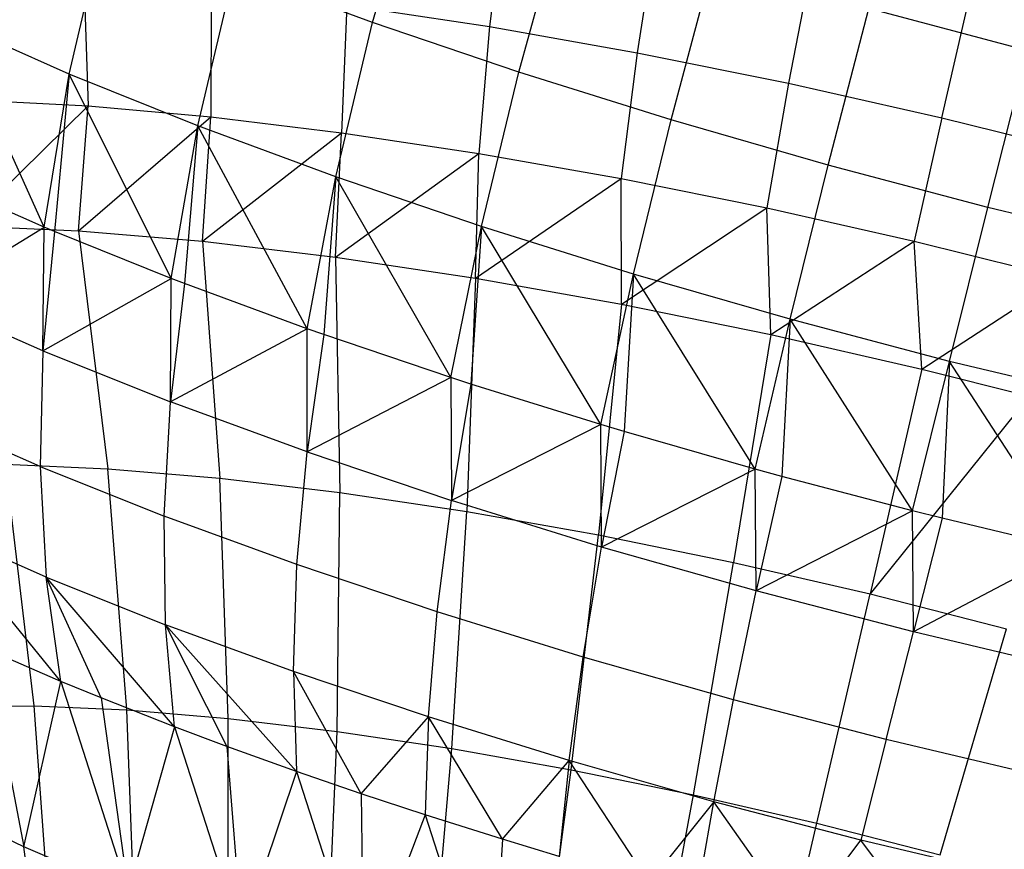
# Model space of a CAD drawing. Extents: x -11.4 to 11.4, y 1.8 to 24.6.
# Tile 113 of 199: x 1.995 to 2.607, y 13.444 to 13.959. Entities that reach past the tile are written whole.
import ezdxf

# ---------------------------------------------------------------- set-up
doc = ezdxf.new("R2010")
doc.units = 0
doc.header["$MEASUREMENT"] = 0
doc.layers.get('0').update_dxf_attribs({"color": 13, "linetype": 'CONTINUOUS'})

# ---------------------------------------------------------------- blocks, each defined once
blk = doc.blocks.new('GRUPUJ_4')
at = {"color": 0}
for p, q in [((13.61872, 12.11582, 3.33531), (13.64618, 12.21242, 3.32111)), ((13.61872, 12.11582, 3.33531), (13.64618, 12.21242, 3.32111)), ((13.70116, 12.1929, 5.13032), (13.69138, 12.11321, 5.12199)), ((13.70116, 12.1929, 5.13032), (13.69138, 12.11321, 5.12199)), ((13.70959, 12.08492, 3.29794), (13.73634, 12.18177, 3.28403)), ((13.70959, 12.08492, 3.29794), (13.73634, 12.18177, 3.28403)), ((13.43023, 12.08373, 3.4615), (13.45256, 12.1799, 3.43826)), ((13.43023, 12.08373, 3.4615), (13.45256, 12.1799, 3.43826)), ((13.79568, 12.17621, 5.16193), (13.78325, 12.09698, 5.15272)), ((13.79568, 12.17621, 5.16193), (13.78325, 12.09698, 5.15272)), ((13.89249, 12.15672, 5.1834), (13.87735, 12.07804, 5.17359)), ((13.89249, 12.15672, 5.1834), (13.87735, 12.07804, 5.17359)), ((13.80433, 12.05525, 3.27055), (13.83034, 12.15232, 3.25686)), ((13.80433, 12.05525, 3.27055), (13.83034, 12.15232, 3.25686)), ((13.43929, 12.14394, 4.97474), (13.442, 12.06395, 4.96427)), ((13.43929, 12.14394, 4.97474), (13.442, 12.06395, 4.96427)), ((13.51018, 12.05151, 3.40565), (13.53273, 12.14759, 3.38225)), ((13.51018, 12.05151, 3.40565), (13.53273, 12.14759, 3.38225)), ((13.61872, 12.11582, 3.33531), (13.53273, 12.14759, 3.38225)), ((13.61872, 12.11582, 3.33531), (13.53273, 12.14759, 3.38225)), ((13.51842, 12.13682, 5.0325), (13.51819, 12.05709, 5.01988)), ((13.51842, 12.13682, 5.0325), (13.51819, 12.05709, 5.01988)), ((13.97259, 12.0566, 5.18438), (13.99048, 12.13467, 5.1945)), ((13.97259, 12.0566, 5.18438), (13.99048, 12.13467, 5.1945)), ((13.60277, 12.12654, 5.08177), (13.59941, 12.04719, 5.06732)), ((13.60277, 12.12654, 5.08177), (13.59941, 12.04719, 5.06732)), ((13.60277, 12.12654, 5.08177), (13.69138, 12.11321, 5.12199)), ((13.60277, 12.12654, 5.08177), (13.69138, 12.11321, 5.12199)), ((13.90192, 12.02711, 3.25345), (13.92717, 12.12441, 3.23989)), ((13.90192, 12.02711, 3.25345), (13.92717, 12.12441, 3.23989)), ((14.02575, 12.09833, 3.23331), (13.92717, 12.12441, 3.23989)), ((14.02575, 12.09833, 3.23331), (13.92717, 12.12441, 3.23989)), ((13.43023, 12.08373, 3.4615), (13.35696, 12.11612, 3.52577)), ((13.43023, 12.08373, 3.4615), (13.35696, 12.11612, 3.52577)), ((13.41457, 11.9885, 3.49274), (13.35696, 12.11612, 3.52577)), ((13.41457, 11.9885, 3.49274), (13.35696, 12.11612, 3.52577)), ((13.59592, 12.01983, 3.35884), (13.61872, 12.11582, 3.33531)), ((13.59592, 12.01983, 3.35884), (13.61872, 12.11582, 3.33531)), ((13.70959, 12.08492, 3.29794), (13.61872, 12.11582, 3.33531)), ((13.70959, 12.08492, 3.29794), (13.61872, 12.11582, 3.33531)), ((13.69138, 12.11321, 5.12199), (13.68473, 12.03436, 5.10606)), ((13.69138, 12.11321, 5.12199), (13.68473, 12.03436, 5.10606)), ((13.69138, 12.11321, 5.12199), (13.78325, 12.09698, 5.15272)), ((13.69138, 12.11321, 5.12199), (13.78325, 12.09698, 5.15272)), ((13.78325, 12.09698, 5.15272), (13.77319, 12.01873, 5.13564)), ((13.78325, 12.09698, 5.15272), (13.77319, 12.01873, 5.13564)), ((13.78325, 12.09698, 5.15272), (13.87735, 12.07804, 5.17359)), ((13.78325, 12.09698, 5.15272), (13.87735, 12.07804, 5.17359)), ((14.00128, 12.00083, 3.24682), (14.02575, 12.09833, 3.23331)), ((14.00128, 12.00083, 3.24682), (14.02575, 12.09833, 3.23331)), ((13.41457, 11.9885, 3.49274), (13.43023, 12.08373, 3.4615)), ((13.41457, 11.9885, 3.49274), (13.43023, 12.08373, 3.4615)), ((13.43023, 12.08373, 3.4615), (13.42101, 11.9858, 3.48774)), ((13.43023, 12.08373, 3.4615), (13.42101, 11.9858, 3.48774)), ((13.51018, 12.05151, 3.40565), (13.43023, 12.08373, 3.4615)), ((13.49344, 11.95672, 3.43764), (13.43023, 12.08373, 3.4615)), ((13.49344, 11.95672, 3.43764), (13.43023, 12.08373, 3.4615)), ((13.51018, 12.05151, 3.40565), (13.43023, 12.08373, 3.4615)), ((13.68653, 11.98902, 3.32157), (13.70959, 12.08492, 3.29794)), ((13.68653, 11.98902, 3.32157), (13.70959, 12.08492, 3.29794)), ((13.80433, 12.05525, 3.27055), (13.70959, 12.08492, 3.29794)), ((13.80433, 12.05525, 3.27055), (13.70959, 12.08492, 3.29794)), ((13.87735, 12.07804, 5.17359), (13.86379, 12.00049, 5.15574)), ((13.87735, 12.07804, 5.17359), (13.86379, 12.00049, 5.15574)), ((13.87735, 12.07804, 5.17359), (13.97259, 12.0566, 5.18438)), ((13.87735, 12.07804, 5.17359), (13.97259, 12.0566, 5.18438)), ((13.3717, 12.06768, 4.90111), (13.442, 12.06395, 4.96427)), ((13.3717, 12.06768, 4.90111), (13.442, 12.06395, 4.96427)), ((13.3657, 11.98938, 4.86973), (13.442, 12.06395, 4.96427)), ((13.3657, 11.98938, 4.86973), (13.442, 12.06395, 4.96427)), ((13.43603, 11.98633, 4.93603), (13.442, 12.06395, 4.96427)), ((13.43603, 11.98633, 4.93603), (13.442, 12.06395, 4.96427)), ((13.442, 12.06395, 4.96427), (13.51819, 12.05709, 5.01988)), ((13.442, 12.06395, 4.96427), (13.51819, 12.05709, 5.01988)), ((13.43603, 11.98633, 4.93603), (13.51819, 12.05709, 5.01988)), ((13.43603, 11.98633, 4.93603), (13.51819, 12.05709, 5.01988)), ((13.51301, 11.97984, 4.9942), (13.51819, 12.05709, 5.01988)), ((13.51301, 11.97984, 4.9942), (13.51819, 12.05709, 5.01988)), ((13.51819, 12.05709, 5.01988), (13.59941, 12.04719, 5.06732)), ((13.51819, 12.05709, 5.01988), (13.59941, 12.04719, 5.06732)), ((13.78101, 11.95942, 3.29426), (13.80433, 12.05525, 3.27055)), ((13.78101, 11.95942, 3.29426), (13.80433, 12.05525, 3.27055)), ((13.90192, 12.02711, 3.25345), (13.80433, 12.05525, 3.27055)), ((13.90192, 12.02711, 3.25345), (13.80433, 12.05525, 3.27055)), ((13.97259, 12.0566, 5.18438), (13.9555, 11.97985, 5.16612)), ((13.97259, 12.0566, 5.18438), (13.9555, 11.97985, 5.16612)), ((13.97259, 12.0566, 5.18438), (14.06791, 12.03291, 5.18495)), ((13.97259, 12.0566, 5.18438), (14.06791, 12.03291, 5.18495)), ((13.49344, 11.95672, 3.43764), (13.51018, 12.05151, 3.40565)), ((13.49344, 11.95672, 3.43764), (13.51018, 12.05151, 3.40565)), ((13.51018, 12.05151, 3.40565), (13.5018, 11.95351, 3.43253)), ((13.51018, 12.05151, 3.40565), (13.5018, 11.95351, 3.43253)), ((13.59592, 12.01983, 3.35884), (13.51018, 12.05151, 3.40565)), ((13.59592, 12.01983, 3.35884), (13.51018, 12.05151, 3.40565)), ((13.57804, 11.92546, 3.39146), (13.51018, 12.05151, 3.40565)), ((13.57804, 11.92546, 3.39146), (13.51018, 12.05151, 3.40565)), ((13.51301, 11.97984, 4.9942), (13.59941, 12.04719, 5.06732)), ((13.51301, 11.97984, 4.9942), (13.59941, 12.04719, 5.06732)), ((13.59562, 11.97, 5.0435), (13.59941, 12.04719, 5.06732)), ((13.59562, 11.97, 5.0435), (13.59941, 12.04719, 5.06732)), ((13.59941, 12.04719, 5.06732), (13.68473, 12.03436, 5.10606)), ((13.59941, 12.04719, 5.06732), (13.68473, 12.03436, 5.10606)), ((13.59562, 11.97, 5.0435), (13.68473, 12.03436, 5.10606)), ((13.59562, 11.97, 5.0435), (13.68473, 12.03436, 5.10606)), ((13.68279, 11.95692, 5.08326), (13.68473, 12.03436, 5.10606)), ((13.68279, 11.95692, 5.08326), (13.68473, 12.03436, 5.10606)), ((13.68473, 12.03436, 5.10606), (13.77319, 12.01873, 5.13564)), ((13.68473, 12.03436, 5.10606), (13.77319, 12.01873, 5.13564)), ((13.87833, 11.93137, 3.27721), (13.90192, 12.02711, 3.25345)), ((13.87833, 11.93137, 3.27721), (13.90192, 12.02711, 3.25345)), ((14.00128, 12.00083, 3.24682), (13.90192, 12.02711, 3.25345)), ((14.00128, 12.00083, 3.24682), (13.90192, 12.02711, 3.25345)), ((13.41457, 11.9885, 3.49274), (13.34696, 12.0183, 3.5516)), ((13.41457, 11.9885, 3.49274), (13.34696, 12.0183, 3.5516)), ((13.57804, 11.92546, 3.39146), (13.59592, 12.01983, 3.35884)), ((13.57804, 11.92546, 3.39146), (13.59592, 12.01983, 3.35884)), ((13.59592, 12.01983, 3.35884), (13.58841, 11.92181, 3.38659)), ((13.59592, 12.01983, 3.35884), (13.58841, 11.92181, 3.38659)), ((13.68653, 11.98902, 3.32157), (13.59592, 12.01983, 3.35884)), ((13.68653, 11.98902, 3.32157), (13.59592, 12.01983, 3.35884)), ((13.66743, 11.89507, 3.35469), (13.59592, 12.01983, 3.35884)), ((13.66743, 11.89507, 3.35469), (13.59592, 12.01983, 3.35884)), ((13.68279, 11.95692, 5.08326), (13.77319, 12.01873, 5.13564)), ((13.68279, 11.95692, 5.08326), (13.77319, 12.01873, 5.13564)), ((13.77319, 12.01873, 5.13564), (13.86379, 12.00049, 5.15574)), ((13.77339, 11.9408, 5.11299), (13.77319, 12.01873, 5.13564)), ((13.77339, 11.9408, 5.11299), (13.77319, 12.01873, 5.13564)), ((13.77319, 12.01873, 5.13564), (13.86379, 12.00049, 5.15574)), ((13.77339, 11.9408, 5.11299), (13.86379, 12.00049, 5.15574)), ((13.77339, 11.9408, 5.11299), (13.86379, 12.00049, 5.15574)), ((13.86379, 12.00049, 5.15574), (13.9555, 11.97985, 5.16612)), ((13.86623, 11.92182, 5.13229), (13.86379, 12.00049, 5.15574)), ((13.86379, 12.00049, 5.15574), (13.9555, 11.97985, 5.16612)), ((13.86623, 11.92182, 5.13229), (13.86379, 12.00049, 5.15574)), ((13.97741, 11.90516, 3.2706), (14.00128, 12.00083, 3.24682)), ((13.97741, 11.90516, 3.2706), (14.00128, 12.00083, 3.24682)), ((14.10133, 11.97668, 3.25073), (14.00128, 12.00083, 3.24682)), ((14.10133, 11.97668, 3.25073), (14.00128, 12.00083, 3.24682)), ((13.34122, 11.9435, 3.5814), (13.41457, 11.9885, 3.49274)), ((13.34122, 11.9435, 3.5814), (13.41457, 11.9885, 3.49274)), ((13.3657, 11.98938, 4.86973), (13.43603, 11.98633, 4.93603)), ((13.3657, 11.98938, 4.86973), (13.43603, 11.98633, 4.93603)), ((13.41384, 11.91163, 3.51878), (13.41457, 11.9885, 3.49274)), ((13.41384, 11.91163, 3.51878), (13.41457, 11.9885, 3.49274)), ((13.42101, 11.9858, 3.48774), (13.41384, 11.91163, 3.51878)), ((13.42101, 11.9858, 3.48774), (13.41384, 11.91163, 3.51878)), ((13.42101, 11.9858, 3.48774), (13.41457, 11.9885, 3.49274)), ((13.42101, 11.9858, 3.48774), (13.41457, 11.9885, 3.49274)), ((13.49344, 11.95672, 3.43764), (13.42101, 11.9858, 3.48774)), ((13.49344, 11.95672, 3.43764), (13.42101, 11.9858, 3.48774)), ((13.43603, 11.98633, 4.93603), (13.51301, 11.97984, 4.9942)), ((13.43603, 11.98633, 4.93603), (13.51301, 11.97984, 4.9942)), ((13.43603, 11.98633, 4.93603), (13.45414, 11.83845, 4.90326)), ((13.43603, 11.98633, 4.93603), (13.45414, 11.83845, 4.90326)), ((13.66743, 11.89507, 3.35469), (13.68653, 11.98902, 3.32157)), ((13.66743, 11.89507, 3.35469), (13.68653, 11.98902, 3.32157)), ((13.68653, 11.98902, 3.32157), (13.67987, 11.89103, 3.35045)), ((13.68653, 11.98902, 3.32157), (13.67987, 11.89103, 3.35045)), ((13.78101, 11.95942, 3.29426), (13.68653, 11.98902, 3.32157)), ((13.78101, 11.95942, 3.29426), (13.68653, 11.98902, 3.32157)), ((13.76064, 11.86587, 3.32775), (13.68653, 11.98902, 3.32157)), ((13.76064, 11.86587, 3.32775), (13.68653, 11.98902, 3.32157)), ((13.51301, 11.97984, 4.9942), (13.59562, 11.97, 5.0435)), ((13.51301, 11.97984, 4.9942), (13.52375, 11.83258, 4.95587)), ((13.51301, 11.97984, 4.9942), (13.59562, 11.97, 5.0435)), ((13.51301, 11.97984, 4.9942), (13.52375, 11.83258, 4.95587)), ((13.86623, 11.92182, 5.13229), (13.9555, 11.97985, 5.16612)), ((13.86623, 11.92182, 5.13229), (13.9555, 11.97985, 5.16612)), ((13.9555, 11.97985, 5.16612), (14.04729, 11.95704, 5.16668)), ((13.9601, 11.90025, 5.1409), (13.9555, 11.97985, 5.16612)), ((13.9601, 11.90025, 5.1409), (13.9555, 11.97985, 5.16612)), ((13.9555, 11.97985, 5.16612), (14.04729, 11.95704, 5.16668)), ((13.59562, 11.97, 5.0435), (13.68279, 11.95692, 5.08326)), ((13.59562, 11.97, 5.0435), (13.68279, 11.95692, 5.08326)), ((13.59562, 11.97, 5.0435), (13.59845, 11.82367, 5.00045)), ((13.59562, 11.97, 5.0435), (13.59845, 11.82367, 5.00045)), ((13.41384, 11.91163, 3.51878), (13.49344, 11.95672, 3.43764)), ((13.41384, 11.91163, 3.51878), (13.49344, 11.95672, 3.43764)), ((13.49308, 11.87997, 3.46463), (13.49344, 11.95672, 3.43764)), ((13.49308, 11.87997, 3.46463), (13.49344, 11.95672, 3.43764)), ((13.5018, 11.95351, 3.43253), (13.49344, 11.95672, 3.43764)), ((13.5018, 11.95351, 3.43253), (13.49344, 11.95672, 3.43764)), ((13.68279, 11.95692, 5.08326), (13.67728, 11.81185, 5.03641)), ((13.68279, 11.95692, 5.08326), (13.67728, 11.81185, 5.03641)), ((13.68279, 11.95692, 5.08326), (13.77339, 11.9408, 5.11299)), ((13.68279, 11.95692, 5.08326), (13.77339, 11.9408, 5.11299)), ((13.76064, 11.86587, 3.32775), (13.78101, 11.95942, 3.29426)), ((13.76064, 11.86587, 3.32775), (13.78101, 11.95942, 3.29426)), ((13.78101, 11.95942, 3.29426), (13.77513, 11.86155, 3.32452)), ((13.78101, 11.95942, 3.29426), (13.77513, 11.86155, 3.32452)), ((13.85665, 11.83819, 3.31092), (13.78101, 11.95942, 3.29426)), ((13.87833, 11.93137, 3.27721), (13.78101, 11.95942, 3.29426)), ((13.87833, 11.93137, 3.27721), (13.78101, 11.95942, 3.29426)), ((13.85665, 11.83819, 3.31092), (13.78101, 11.95942, 3.29426)), ((13.9601, 11.90025, 5.1409), (14.04729, 11.95704, 5.16668)), ((13.9601, 11.90025, 5.1409), (14.04729, 11.95704, 5.16668)), ((13.5018, 11.95351, 3.43253), (13.49308, 11.87997, 3.46463)), ((13.5018, 11.95351, 3.43253), (13.49308, 11.87997, 3.46463)), ((13.57804, 11.92546, 3.39146), (13.5018, 11.95351, 3.43253)), ((13.57804, 11.92546, 3.39146), (13.5018, 11.95351, 3.43253)), ((13.41384, 11.91163, 3.51878), (13.34122, 11.9435, 3.5814)), ((13.41384, 11.91163, 3.51878), (13.34122, 11.9435, 3.5814)), ((13.77339, 11.9408, 5.11299), (13.75921, 11.79727, 5.06329)), ((13.77339, 11.9408, 5.11299), (13.75921, 11.79727, 5.06329)), ((13.77339, 11.9408, 5.11299), (13.86623, 11.92182, 5.13229)), ((13.77339, 11.9408, 5.11299), (13.86623, 11.92182, 5.13229)), ((13.85665, 11.83819, 3.31092), (13.87833, 11.93137, 3.27721)), ((13.85665, 11.83819, 3.31092), (13.87833, 11.93137, 3.27721)), ((13.87833, 11.93137, 3.27721), (13.87312, 11.83368, 3.30909)), ((13.87833, 11.93137, 3.27721), (13.87312, 11.83368, 3.30909)), ((13.97741, 11.90516, 3.2706), (13.87833, 11.93137, 3.27721)), ((13.97741, 11.90516, 3.2706), (13.87833, 11.93137, 3.27721)), ((13.9544, 11.81234, 3.3044), (13.87833, 11.93137, 3.27721)), ((13.9544, 11.81234, 3.3044), (13.87833, 11.93137, 3.27721)), ((13.57804, 11.92546, 3.39146), (13.49308, 11.87997, 3.46463)), ((13.57804, 11.92546, 3.39146), (13.49308, 11.87997, 3.46463)), ((13.57802, 11.84887, 3.41958), (13.57804, 11.92546, 3.39146)), ((13.57802, 11.84887, 3.41958), (13.57804, 11.92546, 3.39146)), ((13.58841, 11.92181, 3.38659), (13.57804, 11.92546, 3.39146)), ((13.58841, 11.92181, 3.38659), (13.57804, 11.92546, 3.39146)), ((13.58841, 11.92181, 3.38659), (13.57802, 11.84887, 3.41958)), ((13.58841, 11.92181, 3.38659), (13.57802, 11.84887, 3.41958)), ((13.66743, 11.89507, 3.35469), (13.58841, 11.92181, 3.38659)), ((13.66743, 11.89507, 3.35469), (13.58841, 11.92181, 3.38659)), ((13.86623, 11.92182, 5.13229), (13.84316, 11.78011, 5.08074)), ((13.86623, 11.92182, 5.13229), (13.84316, 11.78011, 5.08074)), ((13.86623, 11.92182, 5.13229), (13.9601, 11.90025, 5.1409)), ((13.86623, 11.92182, 5.13229), (13.9601, 11.90025, 5.1409)), ((13.41384, 11.91163, 3.51878), (13.41211, 11.83981, 3.5556)), ((13.41384, 11.91163, 3.51878), (13.41211, 11.83981, 3.5556)), ((13.41384, 11.91163, 3.51878), (13.49308, 11.87997, 3.46463)), ((13.41384, 11.91163, 3.51878), (13.49308, 11.87997, 3.46463)), ((13.9544, 11.81234, 3.3044), (13.97741, 11.90516, 3.2706)), ((13.9544, 11.81234, 3.3044), (13.97741, 11.90516, 3.2706)), ((13.97741, 11.90516, 3.2706), (13.97273, 11.80774, 3.30433)), ((13.97741, 11.90516, 3.2706), (13.97273, 11.80774, 3.30433)), ((14.07718, 11.88108, 3.2745), (13.97741, 11.90516, 3.2706)), ((14.05283, 11.78858, 3.30825), (13.97741, 11.90516, 3.2706)), ((14.05283, 11.78858, 3.30825), (13.97741, 11.90516, 3.2706)), ((14.07718, 11.88108, 3.2745), (13.97741, 11.90516, 3.2706)), ((13.9601, 11.90025, 5.1409), (13.92805, 11.76061, 5.08853)), ((13.9601, 11.90025, 5.1409), (13.92805, 11.76061, 5.08853)), ((13.9601, 11.90025, 5.1409), (14.02688, 11.88347, 5.14046)), ((13.9601, 11.90025, 5.1409), (14.02688, 11.88347, 5.14046)), ((13.66743, 11.89507, 3.35469), (13.57802, 11.84887, 3.41958)), ((13.66743, 11.89507, 3.35469), (13.57802, 11.84887, 3.41958)), ((13.66743, 11.89507, 3.35469), (13.66772, 11.81869, 3.38414)), ((13.67987, 11.89103, 3.35045), (13.66743, 11.89507, 3.35469)), ((13.66743, 11.89507, 3.35469), (13.66772, 11.81869, 3.38414)), ((13.67987, 11.89103, 3.35045), (13.66743, 11.89507, 3.35469)), ((13.67987, 11.89103, 3.35045), (13.66772, 11.81869, 3.38414)), ((13.67987, 11.89103, 3.35045), (13.66772, 11.81869, 3.38414)), ((13.76064, 11.86587, 3.32775), (13.67987, 11.89103, 3.35045)), ((13.76064, 11.86587, 3.32775), (13.67987, 11.89103, 3.35045)), ((14.02688, 11.88347, 5.14046), (13.92805, 11.76061, 5.08853)), ((14.02688, 11.88347, 5.14046), (13.92805, 11.76061, 5.08853)), ((13.48913, 11.80904, 3.50297), (13.49308, 11.87997, 3.46463)), ((13.48913, 11.80904, 3.50297), (13.49308, 11.87997, 3.46463)), ((13.57802, 11.84887, 3.41958), (13.49308, 11.87997, 3.46463)), ((13.57802, 11.84887, 3.41958), (13.49308, 11.87997, 3.46463)), ((13.41211, 11.83981, 3.5556), (13.34153, 11.87079, 3.61647)), ((13.41211, 11.83981, 3.5556), (13.34153, 11.87079, 3.61647)), ((13.76064, 11.86587, 3.32775), (13.66772, 11.81869, 3.38414)), ((13.76064, 11.86587, 3.32775), (13.66772, 11.81869, 3.38414)), ((13.77513, 11.86155, 3.32452), (13.76064, 11.86587, 3.32775)), ((13.76114, 11.78977, 3.3587), (13.76064, 11.86587, 3.32775)), ((13.77513, 11.86155, 3.32452), (13.76064, 11.86587, 3.32775)), ((13.76114, 11.78977, 3.3587), (13.76064, 11.86587, 3.32775)), ((13.77513, 11.86155, 3.32452), (13.76114, 11.78977, 3.3587)), ((13.77513, 11.86155, 3.32452), (13.76114, 11.78977, 3.3587)), ((13.85665, 11.83819, 3.31092), (13.77513, 11.86155, 3.32452)), ((13.85665, 11.83819, 3.31092), (13.77513, 11.86155, 3.32452)), ((13.57169, 11.77881, 3.45918), (13.57802, 11.84887, 3.41958)), ((13.57169, 11.77881, 3.45918), (13.57802, 11.84887, 3.41958)), ((13.57802, 11.84887, 3.41958), (13.66772, 11.81869, 3.38414)), ((13.57802, 11.84887, 3.41958), (13.66772, 11.81869, 3.38414)), ((13.39053, 11.84121, 4.84331), (13.45414, 11.83845, 4.90326)), ((13.40845, 11.69102, 4.82344), (13.39053, 11.84121, 4.84331)), ((13.39053, 11.84121, 4.84331), (13.45414, 11.83845, 4.90326)), ((13.40845, 11.69102, 4.82344), (13.39053, 11.84121, 4.84331)), ((13.41211, 11.83981, 3.5556), (13.48913, 11.80904, 3.50297)), ((13.41211, 11.83981, 3.5556), (13.41583, 11.77111, 3.59781)), ((13.41211, 11.83981, 3.5556), (13.41583, 11.77111, 3.59781)), ((13.41211, 11.83981, 3.5556), (13.48913, 11.80904, 3.50297)), ((13.45414, 11.83845, 4.90326), (13.52375, 11.83258, 4.95587)), ((13.46602, 11.68852, 4.87771), (13.45414, 11.83845, 4.90326)), ((13.46602, 11.68852, 4.87771), (13.45414, 11.83845, 4.90326)), ((13.45414, 11.83845, 4.90326), (13.52375, 11.83258, 4.95587)), ((13.85665, 11.83819, 3.31092), (13.76114, 11.78977, 3.3587)), ((13.85665, 11.83819, 3.31092), (13.76114, 11.78977, 3.3587)), ((13.87312, 11.83368, 3.30909), (13.85665, 11.83819, 3.31092)), ((13.85725, 11.76244, 3.34357), (13.85665, 11.83819, 3.31092)), ((13.87312, 11.83368, 3.30909), (13.85665, 11.83819, 3.31092)), ((13.85725, 11.76244, 3.34357), (13.85665, 11.83819, 3.31092)), ((13.52375, 11.83258, 4.95587), (13.59845, 11.82367, 5.00045)), ((13.52903, 11.68321, 4.92532), (13.52375, 11.83258, 4.95587)), ((13.52903, 11.68321, 4.92532), (13.52375, 11.83258, 4.95587)), ((13.52375, 11.83258, 4.95587), (13.59845, 11.82367, 5.00045)), ((13.87312, 11.83368, 3.30909), (13.85725, 11.76244, 3.34357)), ((13.87312, 11.83368, 3.30909), (13.85725, 11.76244, 3.34357)), ((13.9544, 11.81234, 3.3044), (13.87312, 11.83368, 3.30909)), ((13.9544, 11.81234, 3.3044), (13.87312, 11.83368, 3.30909)), ((13.59665, 11.67515, 4.96567), (13.59845, 11.82367, 5.00045)), ((13.59665, 11.67515, 4.96567), (13.59845, 11.82367, 5.00045)), ((13.59845, 11.82367, 5.00045), (13.67728, 11.81185, 5.03641)), ((13.59845, 11.82367, 5.00045), (13.67728, 11.81185, 5.03641)), ((13.65887, 11.74948, 3.42473), (13.66772, 11.81869, 3.38414)), ((13.65887, 11.74948, 3.42473), (13.66772, 11.81869, 3.38414)), ((13.76114, 11.78977, 3.3587), (13.66772, 11.81869, 3.38414)), ((13.76114, 11.78977, 3.3587), (13.66772, 11.81869, 3.38414)), ((13.57169, 11.77881, 3.45918), (13.48913, 11.80904, 3.50297)), ((13.48998, 11.74148, 3.54713), (13.48913, 11.80904, 3.50297)), ((13.57169, 11.77881, 3.45918), (13.48913, 11.80904, 3.50297)), ((13.48998, 11.74148, 3.54713), (13.48913, 11.80904, 3.50297)), ((13.668, 11.66445, 4.99822), (13.67728, 11.81185, 5.03641)), ((13.668, 11.66445, 4.99822), (13.67728, 11.81185, 5.03641)), ((13.67728, 11.81185, 5.03641), (13.75921, 11.79727, 5.06329)), ((13.67728, 11.81185, 5.03641), (13.75921, 11.79727, 5.06329)), ((13.9544, 11.81234, 3.3044), (13.85725, 11.76244, 3.34357)), ((13.9544, 11.81234, 3.3044), (13.85725, 11.76244, 3.34357)), ((13.97273, 11.80774, 3.30433), (13.9544, 11.81234, 3.3044)), ((13.95494, 11.737, 3.3389), (13.9544, 11.81234, 3.3044)), ((13.97273, 11.80774, 3.30433), (13.9544, 11.81234, 3.3044)), ((13.95494, 11.737, 3.3389), (13.9544, 11.81234, 3.3044)), ((13.97273, 11.80774, 3.30433), (13.95494, 11.737, 3.3389)), ((13.97273, 11.80774, 3.30433), (13.95494, 11.737, 3.3389)), ((14.05283, 11.78858, 3.30825), (13.97273, 11.80774, 3.30433)), ((14.05283, 11.78858, 3.30825), (13.97273, 11.80774, 3.30433)), ((13.41583, 11.77111, 3.59781), (13.34786, 11.80094, 3.65642)), ((13.42496, 11.70624, 3.64497), (13.34786, 11.80094, 3.65642)), ((13.42496, 11.70624, 3.64497), (13.34786, 11.80094, 3.65642)), ((13.41583, 11.77111, 3.59781), (13.34786, 11.80094, 3.65642)), ((13.74215, 11.65125, 5.02255), (13.75921, 11.79727, 5.06329)), ((13.74215, 11.65125, 5.02255), (13.75921, 11.79727, 5.06329)), ((13.75921, 11.79727, 5.06329), (13.84316, 11.78011, 5.08074)), ((13.75921, 11.79727, 5.06329), (13.84316, 11.78011, 5.08074)), ((13.74968, 11.72137, 3.40001), (13.76114, 11.78977, 3.3587)), ((13.74968, 11.72137, 3.40001), (13.76114, 11.78977, 3.3587)), ((13.85725, 11.76244, 3.34357), (13.76114, 11.78977, 3.3587)), ((13.85725, 11.76244, 3.34357), (13.76114, 11.78977, 3.3587)), ((14.05283, 11.78858, 3.30825), (13.95494, 11.737, 3.3389)), ((14.05283, 11.78858, 3.30825), (13.95494, 11.737, 3.3389)), ((13.56948, 11.71237, 3.50497), (13.57169, 11.77881, 3.45918)), ((13.56948, 11.71237, 3.50497), (13.57169, 11.77881, 3.45918)), ((13.65887, 11.74948, 3.42473), (13.57169, 11.77881, 3.45918)), ((13.65887, 11.74948, 3.42473), (13.57169, 11.77881, 3.45918)), ((13.81815, 11.63572, 5.03835), (13.84316, 11.78011, 5.08074)), ((13.81815, 11.63572, 5.03835), (13.84316, 11.78011, 5.08074)), ((13.84316, 11.78011, 5.08074), (13.92805, 11.76061, 5.08853)), ((13.84316, 11.78011, 5.08074), (13.92805, 11.76061, 5.08853)), ((13.49565, 11.67799, 3.59667), (13.41583, 11.77111, 3.59781)), ((13.41583, 11.77111, 3.59781), (13.48998, 11.74148, 3.54713)), ((13.41583, 11.77111, 3.59781), (13.48998, 11.74148, 3.54713)), ((13.45002, 11.69593, 3.6265), (13.41583, 11.77111, 3.59781)), ((13.49565, 11.67799, 3.59667), (13.41583, 11.77111, 3.59781)), ((13.45002, 11.69593, 3.6265), (13.41583, 11.77111, 3.59781)), ((13.42496, 11.70624, 3.64497), (13.41583, 11.77111, 3.59781)), ((13.42496, 11.70624, 3.64497), (13.41583, 11.77111, 3.59781)), ((13.8431, 11.6948, 3.3853), (13.85725, 11.76244, 3.34357)), ((13.8431, 11.6948, 3.3853), (13.85725, 11.76244, 3.34357)), ((13.95494, 11.737, 3.3389), (13.85725, 11.76244, 3.34357)), ((13.95494, 11.737, 3.3389), (13.85725, 11.76244, 3.34357)), ((13.89498, 11.61807, 5.0454), (13.92805, 11.76061, 5.08853)), ((13.89498, 11.61807, 5.0454), (13.92805, 11.76061, 5.08853)), ((13.92805, 11.76061, 5.08853), (14.01277, 11.73901, 5.08656)), ((13.92805, 11.76061, 5.08853), (14.01277, 11.73901, 5.08656)), ((13.65343, 11.68413, 3.4718), (13.65887, 11.74948, 3.42473)), ((13.65343, 11.68413, 3.4718), (13.65887, 11.74948, 3.42473)), ((13.74968, 11.72137, 3.40001), (13.65887, 11.74948, 3.42473)), ((13.74968, 11.72137, 3.40001), (13.65887, 11.74948, 3.42473)), ((13.56948, 11.71237, 3.50497), (13.48998, 11.74148, 3.54713)), ((13.49565, 11.67799, 3.59667), (13.48998, 11.74148, 3.54713)), ((13.48998, 11.74148, 3.54713), (13.52814, 11.6658, 3.5781)), ((13.49565, 11.67799, 3.59667), (13.48998, 11.74148, 3.54713)), ((13.56948, 11.71237, 3.50497), (13.48998, 11.74148, 3.54713)), ((13.57143, 11.65025, 3.55648), (13.48998, 11.74148, 3.54713)), ((13.57143, 11.65025, 3.55648), (13.48998, 11.74148, 3.54713)), ((13.48998, 11.74148, 3.54713), (13.52814, 11.6658, 3.5781)), ((13.93805, 11.67008, 3.38076), (13.95494, 11.737, 3.3389)), ((13.93805, 11.67008, 3.38076), (13.95494, 11.737, 3.3389)), ((14.05311, 11.71375, 3.34476), (13.95494, 11.737, 3.3389)), ((14.05311, 11.71375, 3.34476), (13.95494, 11.737, 3.3389)), ((13.97166, 11.59851, 5.04362), (14.01277, 11.73901, 5.08656)), ((13.97166, 11.59851, 5.04362), (14.01277, 11.73901, 5.08656)), ((13.42496, 11.70624, 3.64497), (13.37837, 11.7264, 3.68385)), ((13.37837, 11.7264, 3.68385), (13.40199, 11.60339, 3.77092)), ((13.37837, 11.7264, 3.68385), (13.40199, 11.60339, 3.77092)), ((13.42496, 11.70624, 3.64497), (13.37837, 11.7264, 3.68385)), ((13.74087, 11.65706, 3.448), (13.74968, 11.72137, 3.40001)), ((13.74087, 11.65706, 3.448), (13.74968, 11.72137, 3.40001)), ((13.8431, 11.6948, 3.3853), (13.74968, 11.72137, 3.40001)), ((13.8431, 11.6948, 3.3853), (13.74968, 11.72137, 3.40001)), ((13.56948, 11.71237, 3.50497), (13.57143, 11.65025, 3.55648)), ((13.65343, 11.68413, 3.4718), (13.56948, 11.71237, 3.50497)), ((13.65343, 11.68413, 3.4718), (13.56948, 11.71237, 3.50497)), ((13.61169, 11.63642, 3.53929), (13.56948, 11.71237, 3.50497)), ((13.61169, 11.63642, 3.53929), (13.56948, 11.71237, 3.50497)), ((13.56948, 11.71237, 3.50497), (13.57143, 11.65025, 3.55648)), ((13.40199, 11.60339, 3.77092), (13.42496, 11.70624, 3.64497)), ((13.40199, 11.60339, 3.77092), (13.42496, 11.70624, 3.64497)), ((13.45002, 11.69593, 3.6265), (13.42496, 11.70624, 3.64497)), ((13.45002, 11.69593, 3.6265), (13.42496, 11.70624, 3.64497)), ((13.42496, 11.70624, 3.64497), (13.46679, 11.57584, 3.71907)), ((13.42496, 11.70624, 3.64497), (13.46679, 11.57584, 3.71907)), ((13.35707, 11.69067, 4.76323), (13.40845, 11.69102, 4.82344)), ((13.35707, 11.69067, 4.76323), (13.40845, 11.69102, 4.82344)), ((13.40845, 11.69102, 4.82344), (13.46602, 11.68852, 4.87771)), ((13.41938, 11.53944, 4.8102), (13.40845, 11.69102, 4.82344)), ((13.41938, 11.53944, 4.8102), (13.40845, 11.69102, 4.82344)), ((13.40845, 11.69102, 4.82344), (13.46602, 11.68852, 4.87771)), ((13.49565, 11.67799, 3.59667), (13.45002, 11.69593, 3.6265)), ((13.45002, 11.69593, 3.6265), (13.46679, 11.57584, 3.71907)), ((13.45002, 11.69593, 3.6265), (13.46679, 11.57584, 3.71907)), ((13.49565, 11.67799, 3.59667), (13.45002, 11.69593, 3.6265)), ((13.83081, 11.63148, 3.43383), (13.8431, 11.6948, 3.3853)), ((13.83081, 11.63148, 3.43383), (13.8431, 11.6948, 3.3853)), ((13.93805, 11.67008, 3.38076), (13.8431, 11.6948, 3.3853)), ((13.93805, 11.67008, 3.38076), (13.8431, 11.6948, 3.3853)), ((13.46602, 11.68852, 4.87771), (13.52903, 11.68321, 4.92532)), ((13.47164, 11.53717, 4.85946), (13.46602, 11.68852, 4.87771)), ((13.47164, 11.53717, 4.85946), (13.46602, 11.68852, 4.87771)), ((13.46602, 11.68852, 4.87771), (13.52903, 11.68321, 4.92532)), ((13.52883, 11.53235, 4.90268), (13.52903, 11.68321, 4.92532)), ((13.52883, 11.53235, 4.90268), (13.52903, 11.68321, 4.92532)), ((13.52903, 11.68321, 4.92532), (13.59665, 11.67515, 4.96567)), ((13.52903, 11.68321, 4.92532), (13.59665, 11.67515, 4.96567)), ((13.61169, 11.63642, 3.53929), (13.65343, 11.68413, 3.4718)), ((13.61169, 11.63642, 3.53929), (13.65343, 11.68413, 3.4718)), ((13.65343, 11.68413, 3.4718), (13.65145, 11.62332, 3.52486)), ((13.65343, 11.68413, 3.4718), (13.65145, 11.62332, 3.52486)), ((13.69959, 11.60816, 3.51055), (13.65343, 11.68413, 3.4718)), ((13.74087, 11.65706, 3.448), (13.65343, 11.68413, 3.4718)), ((13.69959, 11.60816, 3.51055), (13.65343, 11.68413, 3.4718)), ((13.74087, 11.65706, 3.448), (13.65343, 11.68413, 3.4718)), ((13.49565, 11.67799, 3.59667), (13.46679, 11.57584, 3.71907)), ((13.49565, 11.67799, 3.59667), (13.46679, 11.57584, 3.71907)), ((13.52814, 11.6658, 3.5781), (13.49565, 11.67799, 3.59667)), ((13.49565, 11.67799, 3.59667), (13.53743, 11.5486, 3.6753)), ((13.52814, 11.6658, 3.5781), (13.49565, 11.67799, 3.59667)), ((13.49565, 11.67799, 3.59667), (13.53743, 11.5486, 3.6753)), ((13.59021, 11.52504, 4.93931), (13.59665, 11.67515, 4.96567)), ((13.59021, 11.52504, 4.93931), (13.59665, 11.67515, 4.96567)), ((13.59665, 11.67515, 4.96567), (13.668, 11.66445, 4.99822)), ((13.59665, 11.67515, 4.96567), (13.668, 11.66445, 4.99822)), ((13.93805, 11.67008, 3.38076), (13.92224, 11.60767, 3.42946)), ((13.93805, 11.67008, 3.38076), (13.92224, 11.60767, 3.42946)), ((14.03347, 11.64748, 3.38645), (13.93805, 11.67008, 3.38076)), ((14.03347, 11.64748, 3.38645), (13.93805, 11.67008, 3.38076)), ((13.57143, 11.65025, 3.55648), (13.52814, 11.6658, 3.5781)), ((13.52814, 11.6658, 3.5781), (13.53743, 11.5486, 3.6753)), ((13.57143, 11.65025, 3.55648), (13.52814, 11.6658, 3.5781)), ((13.52814, 11.6658, 3.5781), (13.53743, 11.5486, 3.6753)), ((13.65498, 11.51532, 4.96886), (13.668, 11.66445, 4.99822)), ((13.65498, 11.51532, 4.96886), (13.668, 11.66445, 4.99822)), ((13.668, 11.66445, 4.99822), (13.74215, 11.65125, 5.02255)), ((13.668, 11.66445, 4.99822), (13.74215, 11.65125, 5.02255)), ((13.69959, 11.60816, 3.51055), (13.74087, 11.65706, 3.448)), ((13.69959, 11.60816, 3.51055), (13.74087, 11.65706, 3.448)), ((13.74087, 11.65706, 3.448), (13.7348, 11.59752, 3.50217)), ((13.74087, 11.65706, 3.448), (13.7348, 11.59752, 3.50217)), ((13.83081, 11.63148, 3.43383), (13.74087, 11.65706, 3.448)), ((13.7907, 11.58139, 3.49228), (13.74087, 11.65706, 3.448)), ((13.83081, 11.63148, 3.43383), (13.74087, 11.65706, 3.448)), ((13.7907, 11.58139, 3.49228), (13.74087, 11.65706, 3.448)), ((13.57143, 11.65025, 3.55648), (13.53743, 11.5486, 3.6753)), ((13.57143, 11.65025, 3.55648), (13.53743, 11.5486, 3.6753)), ((13.61169, 11.63642, 3.53929), (13.57143, 11.65025, 3.55648)), ((13.57143, 11.65025, 3.55648), (13.61298, 11.52202, 3.6402)), ((13.61169, 11.63642, 3.53929), (13.57143, 11.65025, 3.55648)), ((13.57143, 11.65025, 3.55648), (13.61298, 11.52202, 3.6402)), ((13.7223, 11.50334, 4.99095), (13.74215, 11.65125, 5.02255)), ((13.7223, 11.50334, 4.99095), (13.74215, 11.65125, 5.02255)), ((13.74215, 11.65125, 5.02255), (13.81815, 11.63572, 5.03835)), ((13.74215, 11.65125, 5.02255), (13.81815, 11.63572, 5.03835)), ((13.65145, 11.62332, 3.52486), (13.61169, 11.63642, 3.53929)), ((13.61169, 11.63642, 3.53929), (13.61298, 11.52202, 3.6402)), ((13.65145, 11.62332, 3.52486), (13.61169, 11.63642, 3.53929)), ((13.61169, 11.63642, 3.53929), (13.61298, 11.52202, 3.6402)), ((13.79128, 11.48924, 5.00528), (13.81815, 11.63572, 5.03835)), ((13.79128, 11.48924, 5.00528), (13.81815, 11.63572, 5.03835)), ((13.81815, 11.63572, 5.03835), (13.89498, 11.61807, 5.0454)), ((13.81815, 11.63572, 5.03835), (13.89498, 11.61807, 5.0454)), ((13.40199, 11.60339, 3.77092), (13.34388, 11.6309, 3.8302)), ((13.40199, 11.60339, 3.77092), (13.34388, 11.6309, 3.8302)), ((13.83081, 11.63148, 3.43383), (13.7907, 11.58139, 3.49228)), ((13.83081, 11.63148, 3.43383), (13.7907, 11.58139, 3.49228)), ((13.82053, 11.57314, 3.48867), (13.83081, 11.63148, 3.43383)), ((13.82053, 11.57314, 3.48867), (13.83081, 11.63148, 3.43383)), ((13.92224, 11.60767, 3.42946), (13.83081, 11.63148, 3.43383)), ((13.88383, 11.55645, 3.48471), (13.83081, 11.63148, 3.43383)), ((13.92224, 11.60767, 3.42946), (13.83081, 11.63148, 3.43383)), ((13.88383, 11.55645, 3.48471), (13.83081, 11.63148, 3.43383)), ((13.65145, 11.62332, 3.52486), (13.61298, 11.52202, 3.6402)), ((13.65145, 11.62332, 3.52486), (13.61298, 11.52202, 3.6402)), ((13.69959, 11.60816, 3.51055), (13.65145, 11.62332, 3.52486)), ((13.65145, 11.62332, 3.52486), (13.69248, 11.49647, 3.61422)), ((13.69959, 11.60816, 3.51055), (13.65145, 11.62332, 3.52486)), ((13.65145, 11.62332, 3.52486), (13.69248, 11.49647, 3.61422)), ((13.86103, 11.47322, 5.01168), (13.89498, 11.61807, 5.0454)), ((13.86103, 11.47322, 5.01168), (13.89498, 11.61807, 5.0454)), ((13.89498, 11.61807, 5.0454), (13.97166, 11.59851, 5.04362)), ((13.89498, 11.61807, 5.0454), (13.97166, 11.59851, 5.04362)), ((13.69959, 11.60816, 3.51055), (13.69248, 11.49647, 3.61422)), ((13.69959, 11.60816, 3.51055), (13.69248, 11.49647, 3.61422)), ((13.7348, 11.59752, 3.50217), (13.69959, 11.60816, 3.51055)), ((13.7348, 11.59752, 3.50217), (13.69959, 11.60816, 3.51055)), ((13.88383, 11.55645, 3.48471), (13.92224, 11.60767, 3.42946)), ((13.88383, 11.55645, 3.48471), (13.92224, 11.60767, 3.42946)), ((14.01412, 11.58592, 3.43494), (13.92224, 11.60767, 3.42946)), ((13.97776, 11.53369, 3.48793), (13.92224, 11.60767, 3.42946)), ((14.01412, 11.58592, 3.43494), (13.92224, 11.60767, 3.42946)), ((13.97776, 11.53369, 3.48793), (13.92224, 11.60767, 3.42946)), ((13.46679, 11.57584, 3.71907), (13.40199, 11.60339, 3.77092)), ((13.41882, 11.47576, 3.85277), (13.40199, 11.60339, 3.77092)), ((13.41882, 11.47576, 3.85277), (13.40199, 11.60339, 3.77092)), ((13.46679, 11.57584, 3.71907), (13.40199, 11.60339, 3.77092))]:
    blk.add_line(p, q, dxfattribs=at)
blk = doc.blocks.new('SATELLITE_M_ZWIS-11230-112')
at = {"color": 0}
blk.add_blockref('GRUPUJ_4', (-11.40464, 1.84184, 0.62927), dxfattribs=at)

msp = doc.modelspace()

# ---------------------------------------------------------------- block references
at = {"color": 0}
msp.add_blockref('SATELLITE_M_ZWIS-11230-112', (0, 0), dxfattribs=at)

doc.saveas('drawing.dxf')
